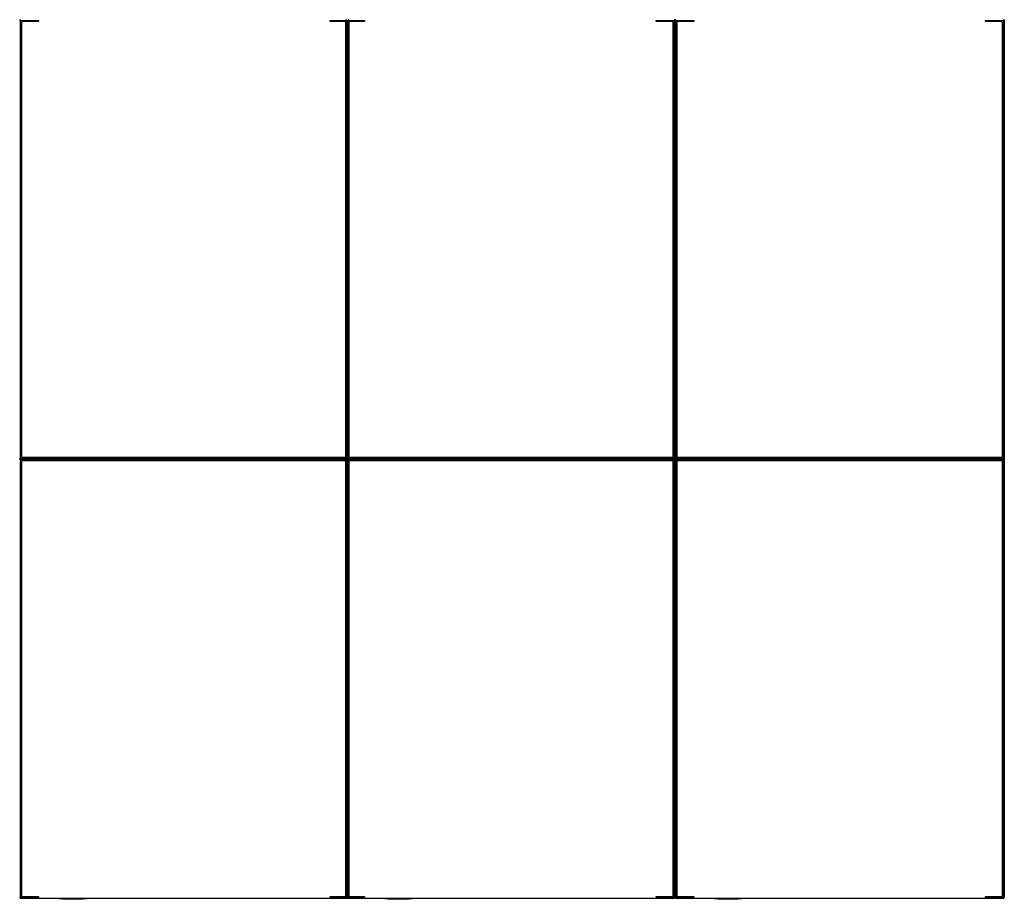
# Model space of a CAD drawing. Extents: x 2 to 87, y -108 to 11.
# Tile 209 of 256: x 14.141 to 15.038, y -17.967 to -17.166. Entities that reach past the tile are written whole.
import ezdxf

# ---------------------------------------------------------------- set-up
doc = ezdxf.new("R2010")
doc.units = 0
doc.header["$MEASUREMENT"] = 0
doc.layers.add('16', color=7, linetype='CONTINUOUS')

msp = doc.modelspace()

# ---------------------------------------------------------------- linework, layer by layer
at = {"layer": '16', "color": 62, "linetype": 'Continuous'}
for p, q in [((14.1421, -17.5648), (14.1421, -17.1664)), ((14.1421, -17.1664), (14.1584, -17.1664)), ((14.1584, -17.1664), (14.1584, -17.1672)), ((14.4242, -17.1672), (14.4242, -17.1664)), ((14.4242, -17.1664), (14.4405, -17.1664)), ((14.4382, -17.1664), (14.4382, -17.5648)), ((14.439, -17.5648), (14.439, -17.1664)), ((14.439, -17.1664), (14.4553, -17.1664)), ((14.4405, -17.1664), (14.4405, -17.5648)), ((14.4413, -17.5648), (14.4413, -17.1664)), ((14.4553, -17.1664), (14.4553, -17.1672)), ((14.7211, -17.1672), (14.7211, -17.1664)), ((14.7211, -17.1664), (14.7374, -17.1664)), ((14.7374, -17.1664), (14.7374, -17.5648)), ((14.7382, -17.1664), (14.7382, -17.5648)), ((14.7382, -17.5648), (14.7382, -17.1664)), ((14.739, -17.5648), (14.739, -17.1664)), ((14.739, -17.1664), (14.7553, -17.1664)), ((14.7553, -17.1664), (14.7553, -17.1672)), ((15.0211, -17.1672), (15.0211, -17.1664)), ((15.0211, -17.1664), (15.0374, -17.1664)), ((15.0374, -17.1664), (15.0374, -17.5648)), ((15.0382, -17.1664), (15.0382, -17.5648)), ((15.0382, -17.5648), (15.0382, -17.1664)), ((14.1429, -17.168), (14.1429, -17.5632)), ((14.1584, -17.1672), (14.1437, -17.1672)), ((14.4389, -17.1672), (14.4242, -17.1672)), ((14.4397, -17.5632), (14.4397, -17.168)), ((14.4398, -17.168), (14.4398, -17.5632)), ((14.4553, -17.1672), (14.4406, -17.1672)), ((14.7358, -17.1672), (14.7211, -17.1672)), ((14.7366, -17.5632), (14.7366, -17.168)), ((14.7398, -17.168), (14.7398, -17.5632)), ((14.7553, -17.1672), (14.7406, -17.1672)), ((15.0358, -17.1672), (15.0211, -17.1672)), ((15.0366, -17.5632), (15.0366, -17.168)), ((14.4405, -17.5648), (14.1421, -17.5648)), ((14.4405, -17.5656), (14.1421, -17.5656)), ((14.1421, -17.5656), (14.4405, -17.5656)), ((14.1421, -17.5664), (14.4405, -17.5664)), ((14.1421, -17.9648), (14.1421, -17.5664)), ((14.1429, -17.568), (14.1429, -17.9632)), ((14.1437, -17.564), (14.4389, -17.564)), ((14.4389, -17.5672), (14.1437, -17.5672)), ((14.4382, -17.5664), (14.4382, -17.9648)), ((14.7374, -17.5648), (14.439, -17.5648)), ((14.7374, -17.5656), (14.439, -17.5656)), ((14.439, -17.5656), (14.7374, -17.5656)), ((14.439, -17.5664), (14.7374, -17.5664)), ((14.439, -17.9648), (14.439, -17.5664)), ((14.4397, -17.9632), (14.4397, -17.568)), ((14.4398, -17.568), (14.4398, -17.9632)), ((14.4405, -17.5664), (14.4405, -17.9648)), ((14.4406, -17.564), (14.7358, -17.564)), ((14.7358, -17.5672), (14.4406, -17.5672)), ((14.4413, -17.9648), (14.4413, -17.5664)), ((14.7366, -17.9632), (14.7366, -17.568)), ((14.7374, -17.5664), (14.7374, -17.9648)), ((14.7382, -17.5664), (14.7382, -17.9648)), ((14.7382, -17.9648), (14.7382, -17.5664)), ((15.0374, -17.5648), (14.739, -17.5648)), ((15.0374, -17.5656), (14.739, -17.5656)), ((14.739, -17.5656), (15.0374, -17.5656)), ((14.739, -17.5664), (15.0374, -17.5664)), ((14.739, -17.9648), (14.739, -17.5664)), ((14.7398, -17.568), (14.7398, -17.9632)), ((14.7406, -17.564), (15.0358, -17.564)), ((15.0358, -17.5672), (14.7406, -17.5672)), ((15.0366, -17.9632), (15.0366, -17.568)), ((15.0374, -17.5664), (15.0374, -17.9648)), ((15.0382, -17.5664), (15.0382, -17.9648)), ((15.0382, -17.9648), (15.0382, -17.5664)), ((14.1584, -17.9648), (14.1421, -17.9648)), ((14.1437, -17.964), (14.1584, -17.964)), ((14.1584, -17.964), (14.1584, -17.9648)), ((14.4242, -17.9648), (14.4242, -17.964)), ((14.4242, -17.964), (14.4389, -17.964)), ((14.4405, -17.9648), (14.4242, -17.9648)), ((14.4553, -17.9648), (14.439, -17.9648)), ((14.4406, -17.964), (14.4553, -17.964)), ((14.4553, -17.964), (14.4553, -17.9648)), ((14.7211, -17.9648), (14.7211, -17.964)), ((14.7211, -17.964), (14.7358, -17.964)), ((14.7374, -17.9648), (14.7211, -17.9648)), ((14.7553, -17.9648), (14.739, -17.9648)), ((14.7406, -17.964), (14.7553, -17.964)), ((14.7553, -17.964), (14.7553, -17.9648)), ((15.0211, -17.9648), (15.0211, -17.964)), ((15.0211, -17.964), (15.0358, -17.964)), ((15.0374, -17.9648), (15.0211, -17.9648)), ((14.1421, -17.9656), (14.4405, -17.9656)), ((14.2021, -17.9661), (14.1771, -17.9661)), ((14.1991, -17.9666), (14.1801, -17.9666)), ((14.439, -17.9656), (14.7374, -17.9656)), ((14.499, -17.9661), (14.474, -17.9661)), ((14.496, -17.9666), (14.477, -17.9666)), ((14.739, -17.9656), (15.0374, -17.9656)), ((14.799, -17.9661), (14.774, -17.9661)), ((14.796, -17.9666), (14.777, -17.9666))]:
    msp.add_line(p, q, dxfattribs=at)
for points in [[(14.1421, -17.5648), (14.142, -17.5649), (14.142, -17.5649), (14.142, -17.5649), (14.142, -17.5649), (14.142, -17.5649), (14.142, -17.5649), (14.142, -17.5649), (14.142, -17.5649), (14.142, -17.5649), (14.142, -17.5649), (14.142, -17.5649), (14.142, -17.5649), (14.142, -17.5649), (14.142, -17.5649), (14.142, -17.5649), (14.142, -17.5649), (14.142, -17.5649), (14.142, -17.5649), (14.142, -17.5649), (14.142, -17.5649), (14.142, -17.5649), (14.142, -17.5649), (14.142, -17.5649), (14.142, -17.5649), (14.1419, -17.565), (14.1419, -17.565), (14.1419, -17.565), (14.1419, -17.565), (14.1419, -17.565), (14.1419, -17.565), (14.1419, -17.565), (14.1419, -17.565), (14.1419, -17.565), (14.1419, -17.565), (14.1419, -17.565), (14.1419, -17.565), (14.1419, -17.565), (14.1419, -17.565), (14.1419, -17.565), (14.1419, -17.565), (14.1419, -17.565), (14.1419, -17.565), (14.1419, -17.565), (14.1419, -17.565), (14.1419, -17.565), (14.1419, -17.565), (14.1419, -17.565), (14.1419, -17.565), (14.1419, -17.565), (14.1418, -17.5651), (14.1418, -17.5651), (14.1418, -17.5651), (14.1418, -17.5651), (14.1418, -17.5651), (14.1418, -17.5651), (14.1418, -17.5651), (14.1418, -17.5651), (14.1418, -17.5651), (14.1418, -17.5651), (14.1418, -17.5651), (14.1418, -17.5651), (14.1418, -17.5651), (14.1418, -17.5651), (14.1418, -17.5651), (14.1418, -17.5651), (14.1418, -17.5651), (14.1418, -17.5651), (14.1418, -17.5651), (14.1418, -17.5651), (14.1418, -17.5651), (14.1418, -17.5651), (14.1418, -17.5651), (14.1418, -17.5651), (14.1418, -17.5651), (14.1418, -17.5651), (14.1418, -17.5651), (14.1417, -17.5652), (14.1416, -17.5653), (14.1416, -17.5653), (14.1416, -17.5653), (14.1416, -17.5653), (14.1416, -17.5653), (14.1416, -17.5653), (14.1416, -17.5653), (14.1416, -17.5653), (14.1416, -17.5653), (14.1416, -17.5653), (14.1416, -17.5653), (14.1416, -17.5653), (14.1416, -17.5653), (14.1416, -17.5653), (14.1416, -17.5653), (14.1416, -17.5653), (14.1416, -17.5653), (14.1416, -17.5653), (14.1416, -17.5653), (14.1416, -17.5653), (14.1416, -17.5653), (14.1416, -17.5653), (14.1416, -17.5653), (14.1416, -17.5653), (14.1416, -17.5653), (14.1416, -17.5653), (14.1416, -17.5653), (14.1416, -17.5653), (14.1416, -17.5653), (14.1416, -17.5653), (14.1416, -17.5653), (14.1416, -17.5653), (14.1416, -17.5653), (14.1416, -17.5653), (14.1415, -17.5654), (14.1415, -17.5654), (14.1415, -17.5654), (14.1415, -17.5654), (14.1415, -17.5654), (14.1415, -17.5654), (14.1415, -17.5654), (14.1415, -17.5654), (14.1415, -17.5654), (14.1415, -17.5654), (14.1415, -17.5654), (14.1415, -17.5654), (14.1415, -17.5654), (14.1415, -17.5654), (14.1415, -17.5654), (14.1415, -17.5654), (14.1415, -17.5654), (14.1415, -17.5654), (14.1415, -17.5654), (14.1415, -17.5654), (14.1415, -17.5654), (14.1415, -17.5654), (14.1415, -17.5654), (14.1415, -17.5654), (14.1415, -17.5654), (14.1415, -17.5654), (14.1415, -17.5654), (14.1415, -17.5654), (14.1415, -17.5654), (14.1415, -17.5654), (14.1415, -17.5654), (14.1415, -17.5654), (14.1415, -17.5654), (14.1415, -17.5654), (14.1415, -17.5654), (14.1415, -17.5654), (14.1415, -17.5654), (14.1415, -17.5654), (14.1415, -17.5654), (14.1415, -17.5654), (14.1415, -17.5654), (14.1414, -17.5655), (14.1413, -17.5656)], [(14.1413, -17.5656), (14.1414, -17.5657), (14.1415, -17.5658), (14.1415, -17.5658), (14.1415, -17.5658), (14.1415, -17.5658), (14.1415, -17.5658), (14.1415, -17.5658), (14.1415, -17.5658), (14.1415, -17.5658), (14.1415, -17.5658), (14.1415, -17.5658), (14.1415, -17.5658), (14.1415, -17.5658), (14.1415, -17.5658), (14.1415, -17.5658), (14.1415, -17.5658), (14.1415, -17.5658), (14.1415, -17.5658), (14.1415, -17.5658), (14.1415, -17.5658), (14.1415, -17.5658), (14.1415, -17.5658), (14.1415, -17.5658), (14.1415, -17.5658), (14.1415, -17.5658), (14.1415, -17.5658), (14.1415, -17.5658), (14.1415, -17.5658), (14.1415, -17.5658), (14.1415, -17.5658), (14.1415, -17.5658), (14.1415, -17.5658), (14.1415, -17.5658), (14.1415, -17.5658), (14.1415, -17.5658), (14.1415, -17.5658), (14.1415, -17.5658), (14.1415, -17.5658), (14.1415, -17.5658), (14.1415, -17.5658), (14.1415, -17.5658), (14.1415, -17.5658), (14.1416, -17.5659), (14.1417, -17.566), (14.1417, -17.566), (14.1417, -17.566), (14.1417, -17.566), (14.1417, -17.566), (14.1417, -17.566), (14.1417, -17.566), (14.1417, -17.566), (14.1417, -17.566), (14.1417, -17.566), (14.1417, -17.566), (14.1417, -17.566), (14.1417, -17.566), (14.1417, -17.566), (14.1417, -17.566), (14.1417, -17.566), (14.1417, -17.566), (14.1417, -17.566), (14.1417, -17.566), (14.1417, -17.566), (14.1417, -17.566), (14.1417, -17.566), (14.1417, -17.566), (14.1417, -17.566), (14.1417, -17.566), (14.1417, -17.566), (14.1417, -17.566), (14.1417, -17.566), (14.1417, -17.566), (14.1417, -17.566), (14.1418, -17.5661), (14.1418, -17.5661), (14.1418, -17.5661), (14.1418, -17.5661), (14.1418, -17.5661), (14.1418, -17.5661), (14.1418, -17.5661), (14.1418, -17.5661), (14.1418, -17.5661), (14.1418, -17.5661), (14.1418, -17.5661), (14.1418, -17.5661), (14.1418, -17.5661), (14.1418, -17.5661), (14.1418, -17.5661), (14.1418, -17.5661), (14.1418, -17.5661), (14.1418, -17.5661), (14.1418, -17.5661), (14.1418, -17.5661), (14.1418, -17.5661), (14.1418, -17.5661), (14.1418, -17.5661), (14.1418, -17.5661), (14.1418, -17.5661), (14.1418, -17.5661), (14.1418, -17.5661), (14.1419, -17.5662), (14.1419, -17.5662), (14.1419, -17.5662), (14.1419, -17.5662), (14.1419, -17.5662), (14.1419, -17.5662), (14.1419, -17.5662), (14.1419, -17.5662), (14.1419, -17.5662), (14.1419, -17.5662), (14.1419, -17.5662), (14.1419, -17.5662), (14.1419, -17.5662), (14.1419, -17.5662), (14.1419, -17.5662), (14.1419, -17.5662), (14.1419, -17.5662), (14.1419, -17.5662), (14.1419, -17.5662), (14.1419, -17.5662), (14.1419, -17.5662), (14.1419, -17.5662), (14.1419, -17.5662), (14.1419, -17.5662), (14.1419, -17.5662), (14.142, -17.5663), (14.1421, -17.5663)], [(14.7375, -17.5649), (14.7376, -17.5649), (14.7376, -17.565), (14.7376, -17.565), (14.7376, -17.565), (14.7376, -17.565), (14.7376, -17.565), (14.7376, -17.565), (14.7376, -17.565), (14.7376, -17.565), (14.7376, -17.565), (14.7376, -17.565), (14.7376, -17.565), (14.7376, -17.565), (14.7376, -17.565), (14.7376, -17.565), (14.7376, -17.565), (14.7376, -17.565), (14.7376, -17.565), (14.7376, -17.565), (14.7376, -17.565), (14.7376, -17.565), (14.7376, -17.565), (14.7376, -17.565), (14.7376, -17.565), (14.7376, -17.565), (14.7376, -17.565), (14.7377, -17.5651), (14.7377, -17.5651), (14.7377, -17.5651), (14.7377, -17.5651), (14.7377, -17.5651), (14.7377, -17.5651), (14.7377, -17.5651), (14.7377, -17.5651), (14.7377, -17.5651), (14.7377, -17.5651), (14.7377, -17.5651), (14.7377, -17.5651), (14.7377, -17.5651), (14.7377, -17.5651), (14.7377, -17.5651), (14.7377, -17.5651), (14.7377, -17.5651), (14.7377, -17.5651), (14.7377, -17.5651), (14.7377, -17.5651), (14.7377, -17.5651), (14.7377, -17.5651), (14.7377, -17.5651), (14.7377, -17.5651), (14.7377, -17.5651), (14.7377, -17.5651), (14.7377, -17.5651), (14.7378, -17.5652), (14.7379, -17.5653), (14.7379, -17.5653), (14.7379, -17.5653), (14.7379, -17.5653), (14.7379, -17.5653), (14.7379, -17.5653), (14.7379, -17.5653), (14.7379, -17.5653), (14.7379, -17.5653), (14.7379, -17.5653), (14.7379, -17.5653), (14.7379, -17.5653), (14.7379, -17.5653), (14.7379, -17.5653), (14.7379, -17.5653), (14.7379, -17.5653), (14.7379, -17.5653), (14.7379, -17.5653), (14.7379, -17.5653), (14.7379, -17.5653), (14.7379, -17.5653), (14.7379, -17.5653), (14.7379, -17.5653), (14.7379, -17.5653), (14.7379, -17.5653), (14.7379, -17.5653), (14.7379, -17.5653), (14.7379, -17.5653), (14.7379, -17.5653), (14.7379, -17.5653), (14.7379, -17.5653), (14.7379, -17.5653), (14.7379, -17.5653), (14.7379, -17.5653), (14.738, -17.5654), (14.738, -17.5654), (14.738, -17.5654), (14.738, -17.5654), (14.738, -17.5654), (14.738, -17.5654), (14.738, -17.5654), (14.738, -17.5654), (14.738, -17.5654), (14.738, -17.5654), (14.738, -17.5654), (14.738, -17.5654), (14.738, -17.5654), (14.738, -17.5654), (14.738, -17.5654), (14.738, -17.5654), (14.738, -17.5654), (14.738, -17.5654), (14.738, -17.5654), (14.738, -17.5654), (14.738, -17.5654), (14.738, -17.5654), (14.738, -17.5654), (14.738, -17.5654), (14.738, -17.5654), (14.738, -17.5654), (14.738, -17.5654), (14.738, -17.5654), (14.738, -17.5654), (14.738, -17.5654), (14.738, -17.5654), (14.738, -17.5654), (14.738, -17.5654), (14.738, -17.5654), (14.738, -17.5654), (14.738, -17.5654), (14.738, -17.5654), (14.738, -17.5654), (14.738, -17.5654), (14.738, -17.5654), (14.738, -17.5654), (14.7381, -17.5655), (14.7382, -17.5655), (14.7382, -17.5656)], [(14.7382, -17.5656), (14.7382, -17.5657), (14.7381, -17.5657), (14.738, -17.5658), (14.738, -17.5658), (14.738, -17.5658), (14.738, -17.5658), (14.738, -17.5658), (14.738, -17.5658), (14.738, -17.5658), (14.738, -17.5658), (14.738, -17.5658), (14.738, -17.5658), (14.738, -17.5658), (14.738, -17.5658), (14.738, -17.5658), (14.738, -17.5658), (14.738, -17.5658), (14.738, -17.5658), (14.738, -17.5658), (14.738, -17.5658), (14.738, -17.5658), (14.738, -17.5658), (14.738, -17.5658), (14.738, -17.5658), (14.738, -17.5658), (14.738, -17.5658), (14.738, -17.5658), (14.738, -17.5658), (14.738, -17.5658), (14.738, -17.5658), (14.738, -17.5658), (14.738, -17.5658), (14.738, -17.5658), (14.738, -17.5658), (14.738, -17.5658), (14.738, -17.5658), (14.738, -17.5658), (14.738, -17.5658), (14.738, -17.5658), (14.738, -17.5658), (14.738, -17.5658), (14.738, -17.5658), (14.738, -17.5658), (14.7379, -17.5659), (14.7378, -17.566), (14.7378, -17.566), (14.7378, -17.566), (14.7378, -17.566), (14.7378, -17.566), (14.7378, -17.566), (14.7378, -17.566), (14.7378, -17.566), (14.7378, -17.566), (14.7378, -17.566), (14.7378, -17.566), (14.7378, -17.566), (14.7378, -17.566), (14.7378, -17.566), (14.7378, -17.566), (14.7378, -17.566), (14.7378, -17.566), (14.7378, -17.566), (14.7378, -17.566), (14.7378, -17.566), (14.7378, -17.566), (14.7378, -17.566), (14.7378, -17.566), (14.7378, -17.566), (14.7378, -17.566), (14.7378, -17.566), (14.7378, -17.566), (14.7378, -17.566), (14.7378, -17.566), (14.7378, -17.566), (14.7377, -17.5661), (14.7377, -17.5661), (14.7377, -17.5661), (14.7377, -17.5661), (14.7377, -17.5661), (14.7377, -17.5661), (14.7377, -17.5661), (14.7377, -17.5661), (14.7377, -17.5661), (14.7377, -17.5661), (14.7377, -17.5661), (14.7377, -17.5661), (14.7377, -17.5661), (14.7377, -17.5661), (14.7377, -17.5661), (14.7377, -17.5661), (14.7377, -17.5661), (14.7377, -17.5661), (14.7377, -17.5661), (14.7377, -17.5661), (14.7377, -17.5661), (14.7377, -17.5661), (14.7377, -17.5661), (14.7377, -17.5661), (14.7377, -17.5661), (14.7377, -17.5661), (14.7377, -17.5661), (14.7376, -17.5662), (14.7376, -17.5662), (14.7376, -17.5662), (14.7376, -17.5662), (14.7376, -17.5662), (14.7376, -17.5662), (14.7376, -17.5662), (14.7376, -17.5662), (14.7376, -17.5662), (14.7376, -17.5662), (14.7376, -17.5662), (14.7376, -17.5662), (14.7376, -17.5662), (14.7376, -17.5662), (14.7376, -17.5662), (14.7376, -17.5662), (14.7376, -17.5662), (14.7376, -17.5662), (14.7376, -17.5662), (14.7376, -17.5662), (14.7376, -17.5662), (14.7376, -17.5662), (14.7376, -17.5662), (14.7376, -17.5662), (14.7376, -17.5662), (14.7376, -17.5663), (14.7375, -17.5663)], [(14.7389, -17.5649), (14.7388, -17.565), (14.7388, -17.565), (14.7388, -17.565), (14.7388, -17.565), (14.7388, -17.565), (14.7388, -17.565), (14.7388, -17.565), (14.7388, -17.565), (14.7388, -17.565), (14.7388, -17.565), (14.7388, -17.565), (14.7388, -17.565), (14.7388, -17.565), (14.7388, -17.565), (14.7388, -17.565), (14.7388, -17.565), (14.7388, -17.565), (14.7388, -17.565), (14.7388, -17.565), (14.7388, -17.565), (14.7388, -17.565), (14.7388, -17.565), (14.7388, -17.565), (14.7388, -17.565), (14.7388, -17.565), (14.7387, -17.5651), (14.7387, -17.5651), (14.7387, -17.5651), (14.7387, -17.5651), (14.7387, -17.5651), (14.7387, -17.5651), (14.7387, -17.5651), (14.7387, -17.5651), (14.7387, -17.5651), (14.7387, -17.5651), (14.7387, -17.5651), (14.7387, -17.5651), (14.7387, -17.5651), (14.7387, -17.5651), (14.7387, -17.5651), (14.7387, -17.5651), (14.7387, -17.5651), (14.7387, -17.5651), (14.7387, -17.5651), (14.7387, -17.5651), (14.7387, -17.5651), (14.7387, -17.5651), (14.7387, -17.5651), (14.7387, -17.5651), (14.7387, -17.5651), (14.7387, -17.5651), (14.7387, -17.5651), (14.7386, -17.5652), (14.7385, -17.5653), (14.7385, -17.5653), (14.7385, -17.5653), (14.7385, -17.5653), (14.7385, -17.5653), (14.7385, -17.5653), (14.7385, -17.5653), (14.7385, -17.5653), (14.7385, -17.5653), (14.7385, -17.5653), (14.7385, -17.5653), (14.7385, -17.5653), (14.7385, -17.5653), (14.7385, -17.5653), (14.7385, -17.5653), (14.7385, -17.5653), (14.7385, -17.5653), (14.7385, -17.5653), (14.7385, -17.5653), (14.7385, -17.5653), (14.7385, -17.5653), (14.7385, -17.5653), (14.7385, -17.5653), (14.7385, -17.5653), (14.7385, -17.5653), (14.7385, -17.5653), (14.7385, -17.5653), (14.7385, -17.5653), (14.7385, -17.5653), (14.7385, -17.5653), (14.7385, -17.5653), (14.7385, -17.5653), (14.7385, -17.5653), (14.7385, -17.5653), (14.7383, -17.5655), (14.7382, -17.5656)], [(14.7382, -17.5656), (14.7383, -17.5657), (14.7384, -17.5658), (14.7384, -17.5658), (14.7384, -17.5658), (14.7384, -17.5658), (14.7384, -17.5658), (14.7384, -17.5658), (14.7384, -17.5658), (14.7384, -17.5658), (14.7384, -17.5658), (14.7384, -17.5658), (14.7384, -17.5658), (14.7384, -17.5658), (14.7384, -17.5658), (14.7384, -17.5658), (14.7384, -17.5658), (14.7384, -17.5658), (14.7384, -17.5658), (14.7384, -17.5658), (14.7384, -17.5658), (14.7384, -17.5658), (14.7384, -17.5658), (14.7384, -17.5658), (14.7384, -17.5658), (14.7384, -17.5658), (14.7384, -17.5658), (14.7384, -17.5658), (14.7384, -17.5658), (14.7384, -17.5658), (14.7384, -17.5658), (14.7384, -17.5658), (14.7384, -17.5658), (14.7384, -17.5658), (14.7384, -17.5658), (14.7384, -17.5658), (14.7384, -17.5658), (14.7384, -17.5658), (14.7384, -17.5658), (14.7384, -17.5658), (14.7384, -17.5658), (14.7384, -17.5658), (14.7384, -17.5658), (14.7385, -17.5659), (14.7386, -17.566), (14.7386, -17.566), (14.7386, -17.566), (14.7386, -17.566), (14.7386, -17.566), (14.7386, -17.566), (14.7386, -17.566), (14.7386, -17.566), (14.7386, -17.566), (14.7386, -17.566), (14.7386, -17.566), (14.7386, -17.566), (14.7386, -17.566), (14.7386, -17.566), (14.7386, -17.566), (14.7386, -17.566), (14.7386, -17.566), (14.7386, -17.566), (14.7386, -17.566), (14.7386, -17.566), (14.7386, -17.566), (14.7386, -17.566), (14.7386, -17.566), (14.7386, -17.566), (14.7386, -17.566), (14.7386, -17.566), (14.7386, -17.566), (14.7386, -17.566), (14.7386, -17.566), (14.7386, -17.566), (14.7387, -17.5661), (14.7387, -17.5661), (14.7387, -17.5661), (14.7387, -17.5661), (14.7387, -17.5661), (14.7387, -17.5661), (14.7387, -17.5661), (14.7387, -17.5661), (14.7387, -17.5661), (14.7387, -17.5661), (14.7387, -17.5661), (14.7387, -17.5661), (14.7387, -17.5661), (14.7387, -17.5661), (14.7387, -17.5661), (14.7387, -17.5661), (14.7387, -17.5661), (14.7387, -17.5661), (14.7387, -17.5661), (14.7387, -17.5661), (14.7387, -17.5661), (14.7387, -17.5661), (14.7387, -17.5661), (14.7387, -17.5661), (14.7387, -17.5661), (14.7387, -17.5661), (14.7387, -17.5661), (14.7388, -17.5662), (14.7388, -17.5662), (14.7388, -17.5662), (14.7388, -17.5662), (14.7388, -17.5662), (14.7388, -17.5662), (14.7388, -17.5662), (14.7388, -17.5662), (14.7388, -17.5662), (14.7388, -17.5662), (14.7388, -17.5662), (14.7388, -17.5662), (14.7388, -17.5662), (14.7388, -17.5662), (14.7388, -17.5662), (14.7388, -17.5662), (14.7388, -17.5662), (14.7388, -17.5662), (14.7388, -17.5662), (14.7388, -17.5662), (14.7388, -17.5662), (14.7388, -17.5662), (14.7388, -17.5662), (14.7388, -17.5662), (14.7388, -17.5662), (14.7389, -17.5663)], [(15.0375, -17.5649), (15.0376, -17.5649), (15.0376, -17.565), (15.0376, -17.565), (15.0376, -17.565), (15.0376, -17.565), (15.0376, -17.565), (15.0376, -17.565), (15.0376, -17.565), (15.0376, -17.565), (15.0376, -17.565), (15.0376, -17.565), (15.0376, -17.565), (15.0376, -17.565), (15.0376, -17.565), (15.0376, -17.565), (15.0376, -17.565), (15.0376, -17.565), (15.0376, -17.565), (15.0376, -17.565), (15.0376, -17.565), (15.0376, -17.565), (15.0376, -17.565), (15.0376, -17.565), (15.0376, -17.565), (15.0376, -17.565), (15.0376, -17.565), (15.0377, -17.5651), (15.0377, -17.5651), (15.0377, -17.5651), (15.0377, -17.5651), (15.0377, -17.5651), (15.0377, -17.5651), (15.0377, -17.5651), (15.0377, -17.5651), (15.0377, -17.5651), (15.0377, -17.5651), (15.0377, -17.5651), (15.0377, -17.5651), (15.0377, -17.5651), (15.0377, -17.5651), (15.0377, -17.5651), (15.0377, -17.5651), (15.0377, -17.5651), (15.0377, -17.5651), (15.0377, -17.5651), (15.0377, -17.5651), (15.0377, -17.5651), (15.0377, -17.5651), (15.0377, -17.5651), (15.0377, -17.5651), (15.0377, -17.5651), (15.0377, -17.5651), (15.0377, -17.5651), (15.0378, -17.5652), (15.0379, -17.5653), (15.0379, -17.5653), (15.0379, -17.5653), (15.0379, -17.5653), (15.0379, -17.5653), (15.0379, -17.5653), (15.0379, -17.5653), (15.0379, -17.5653), (15.0379, -17.5653), (15.0379, -17.5653), (15.0379, -17.5653), (15.0379, -17.5653), (15.0379, -17.5653), (15.0379, -17.5653), (15.0379, -17.5653), (15.0379, -17.5653), (15.0379, -17.5653), (15.0379, -17.5653), (15.0379, -17.5653), (15.0379, -17.5653), (15.0379, -17.5653), (15.0379, -17.5653), (15.0379, -17.5653), (15.0379, -17.5653), (15.0379, -17.5653), (15.0379, -17.5653), (15.0379, -17.5653), (15.0379, -17.5653), (15.0379, -17.5653), (15.0379, -17.5653), (15.0379, -17.5653), (15.0379, -17.5653), (15.0379, -17.5653), (15.0379, -17.5653), (15.0381, -17.5655), (15.0382, -17.5655), (15.0382, -17.5656)], [(15.0382, -17.5656), (15.0382, -17.5657), (15.0381, -17.5657), (15.038, -17.5658), (15.038, -17.5658), (15.038, -17.5658), (15.038, -17.5658), (15.038, -17.5658), (15.038, -17.5658), (15.038, -17.5658), (15.038, -17.5658), (15.038, -17.5658), (15.038, -17.5658), (15.038, -17.5658), (15.038, -17.5658), (15.038, -17.5658), (15.038, -17.5658), (15.038, -17.5658), (15.038, -17.5658), (15.038, -17.5658), (15.038, -17.5658), (15.038, -17.5658), (15.038, -17.5658), (15.038, -17.5658), (15.038, -17.5658), (15.038, -17.5658), (15.038, -17.5658), (15.038, -17.5658), (15.038, -17.5658), (15.038, -17.5658), (15.038, -17.5658), (15.038, -17.5658), (15.038, -17.5658), (15.038, -17.5658), (15.038, -17.5658), (15.038, -17.5658), (15.038, -17.5658), (15.038, -17.5658), (15.038, -17.5658), (15.038, -17.5658), (15.038, -17.5658), (15.038, -17.5658), (15.038, -17.5658), (15.038, -17.5658), (15.0379, -17.5659), (15.0378, -17.566), (15.0378, -17.566), (15.0378, -17.566), (15.0378, -17.566), (15.0378, -17.566), (15.0378, -17.566), (15.0378, -17.566), (15.0378, -17.566), (15.0378, -17.566), (15.0378, -17.566), (15.0378, -17.566), (15.0378, -17.566), (15.0378, -17.566), (15.0378, -17.566), (15.0378, -17.566), (15.0378, -17.566), (15.0378, -17.566), (15.0378, -17.566), (15.0378, -17.566), (15.0378, -17.566), (15.0378, -17.566), (15.0378, -17.566), (15.0378, -17.566), (15.0378, -17.566), (15.0378, -17.566), (15.0378, -17.566), (15.0378, -17.566), (15.0378, -17.566), (15.0378, -17.566), (15.0378, -17.566), (15.0377, -17.5661), (15.0377, -17.5661), (15.0377, -17.5661), (15.0377, -17.5661), (15.0377, -17.5661), (15.0377, -17.5661), (15.0377, -17.5661), (15.0377, -17.5661), (15.0377, -17.5661), (15.0377, -17.5661), (15.0377, -17.5661), (15.0377, -17.5661), (15.0377, -17.5661), (15.0377, -17.5661), (15.0377, -17.5661), (15.0377, -17.5661), (15.0377, -17.5661), (15.0377, -17.5661), (15.0377, -17.5661), (15.0377, -17.5661), (15.0377, -17.5661), (15.0377, -17.5661), (15.0377, -17.5661), (15.0377, -17.5661), (15.0377, -17.5661), (15.0377, -17.5661), (15.0377, -17.5661), (15.0376, -17.5662), (15.0376, -17.5662), (15.0376, -17.5662), (15.0376, -17.5662), (15.0376, -17.5662), (15.0376, -17.5662), (15.0376, -17.5662), (15.0376, -17.5662), (15.0376, -17.5662), (15.0376, -17.5662), (15.0376, -17.5662), (15.0376, -17.5662), (15.0376, -17.5662), (15.0376, -17.5662), (15.0376, -17.5662), (15.0376, -17.5662), (15.0376, -17.5662), (15.0376, -17.5662), (15.0376, -17.5662), (15.0376, -17.5662), (15.0376, -17.5662), (15.0376, -17.5662), (15.0376, -17.5662), (15.0376, -17.5662), (15.0376, -17.5662), (15.0376, -17.5663), (15.0375, -17.5663)], [(15.0383, -17.5655), (15.0382, -17.5656)], [(15.0382, -17.5656), (15.0383, -17.5657)]]:
    msp.add_lwpolyline(points, dxfattribs=at)
for centre, start, end in [((14.1421, -17.1664), 90, 180), ((14.439, -17.1664), 90, 180), ((14.4405, -17.1664), 0, 90), ((14.7374, -17.1664), 0, 90), ((14.739, -17.1664), 90, 180), ((15.0374, -17.1664), 0, 90), ((14.1437, -17.168), 90, 180), ((14.4389, -17.168), 0, 90), ((14.4406, -17.168), 90, 180), ((14.7358, -17.168), 0, 90), ((14.7406, -17.168), 90, 180), ((15.0358, -17.168), 0, 90), ((14.1421, -17.5648), 180, 270), ((14.1421, -17.5664), 90, 180), ((14.1437, -17.5632), 180, 270), ((14.1437, -17.568), 90, 180), ((14.439, -17.5648), 180, 270), ((14.439, -17.5664), 90, 180), ((14.4389, -17.5632), 270, 360), ((14.4389, -17.568), 0, 90), ((14.4406, -17.5632), 180, 270), ((14.4406, -17.568), 90, 180), ((14.4405, -17.5648), 270, 360), ((14.4405, -17.5664), 0, 90), ((14.7358, -17.5632), 270, 360), ((14.7358, -17.568), 0, 90), ((14.7374, -17.5648), 270, 360), ((14.7374, -17.5664), 0, 90), ((14.739, -17.5648), 180, 270), ((14.739, -17.5664), 90, 180), ((14.7406, -17.5632), 180, 270), ((14.7406, -17.568), 90, 180), ((15.0358, -17.5632), 270, 360), ((15.0358, -17.568), 0, 90), ((15.0374, -17.5648), 270, 360), ((15.0374, -17.5664), 0, 90), ((14.1421, -17.9648), 180, 270), ((14.1437, -17.9632), 180, 270), ((14.439, -17.9648), 180, 270), ((14.4389, -17.9632), 270, 360), ((14.4406, -17.9632), 180, 270), ((14.4405, -17.9648), 270, 360), ((14.7358, -17.9632), 270, 360), ((14.7374, -17.9648), 270, 360), ((14.739, -17.9648), 180, 270), ((14.7406, -17.9632), 180, 270), ((15.0358, -17.9632), 270, 360), ((15.0374, -17.9648), 270, 360)]:
    msp.add_arc(centre, 0.0008, start, end, dxfattribs=at)

doc.saveas('drawing.dxf')
